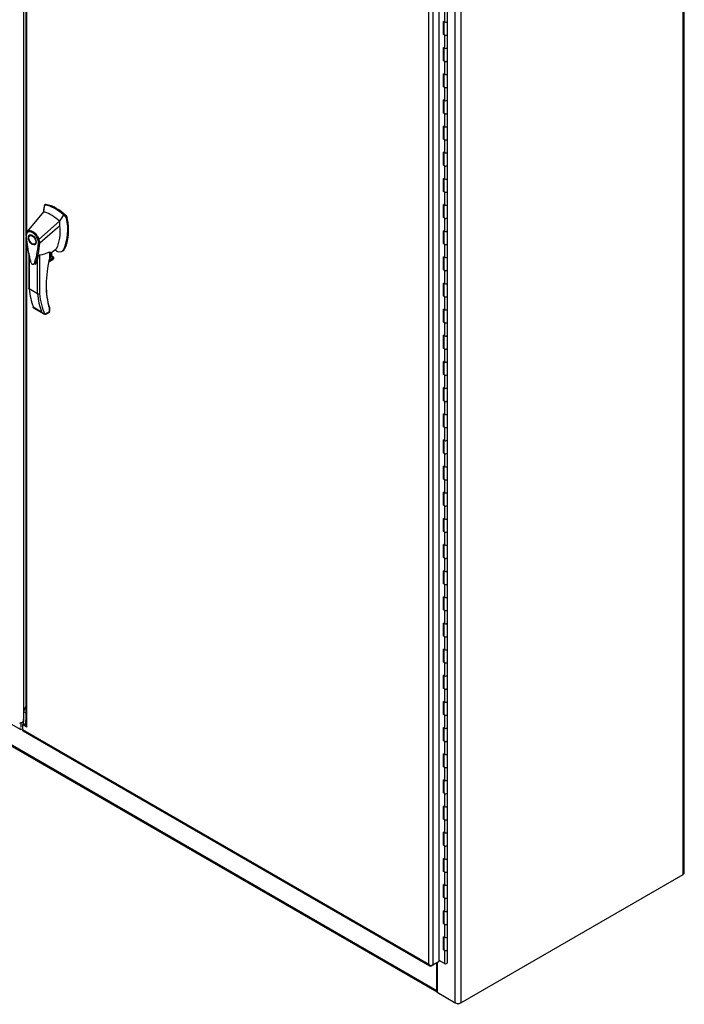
# Model space of a CAD drawing. Header units: inches. Extents: x 2 to 538, y -2 to 358.
# Tile 37 of 40: x 358 to 399, y 207 to 268. Entities that reach past the tile are written whole.
import ezdxf

# ---------------------------------------------------------------- set-up
doc = ezdxf.new("R2010")
doc.units = ezdxf.units.IN
doc.header["$MEASUREMENT"] = 0
for name, color, linetype in [('COM52825', 7, 'Continuous'), ('COM52847', 7, 'Continuous'), ('COM54578-80', 7, 'Continuous'), ('COM71126-2', 7, 'Continuous'), ('COM71133-2', 7, 'Continuous'), ('Default', 7, 'Continuous'), ('GSK11033', 7, 'Continuous'), ('HAN13064', 7, 'Continuous')]:
    doc.layers.add(name, color=color, linetype=linetype)

# ---------------------------------------------------------------- blocks, each defined once
blk = doc.blocks.new('SE5')
at = {"layer": 'COM52825', "color": 7, "linetype": 'Continuous'}
for p, q in [((358.198, 288.674), (358.198, 254.662)), ((358.252, 254.845), (358.252, 288.659)), ((383.358, 209.147), (383.358, 274.471)), ((383.62, 274.52), (383.62, 209.098)), ((384.017, 209.327), (384.017, 274.749)), ((358.198, 254.531), (358.198, 224.084)), ((358.252, 223.948), (358.252, 254.347)), ((358.076, 224.152), (357.987, 224.101)), ((357.987, 224.101), (357.987, 223.795)), ((358.252, 223.948), (357.987, 224.101)), ((357.987, 223.795), (383.358, 209.147)), ((358.199, 224.081), (358.076, 224.152)), ((358.026, 223.71), (383.439, 209.038)), ((383.358, 209.147), (383.358, 209.147)), ((383.358, 209.147), (383.358, 209.147)), ((383.359, 209.146), (383.358, 209.147)), ((383.358, 209.147), (383.358, 209.147)), ((383.358, 209.147), (383.358, 209.146)), ((383.446, 209.076), (383.426, 209.048)), ((383.62, 209.098), (383.531, 209.047)), ((383.62, 209.098), (384.017, 209.327)), ((384.019, 209.328), (384.017, 209.327)), ((384.019, 209.328), (384.019, 209.377))]:
    blk.add_line(p, q, dxfattribs=at)
for centre, radius, start, end in [((358.399, 224.084), 0.2, 180, 223.02175), ((383.567, 209.217), 0.22, 198.62729, 230.09427), ((383.61, 209.367), 0.334, 221.30638, 243.55695)]:
    blk.add_arc(centre, radius, start, end, dxfattribs=at)
for centre, major_axis, start_param, end_param in [((358.118, 223.87), (0.092, 0.16), 2.356194, 3.141593), ((383.531, 209.198), (0.093, 0.16), 2.9879, 3.926991), ((383.489, 209.173), (0.185, 0), 4.558696, 5.497787)]:
    blk.add_ellipse(centre, major_axis=major_axis, ratio=0.57735, start_param=start_param, end_param=end_param, dxfattribs=at)
at = {"layer": 'COM52847', "color": 7, "linetype": 'Continuous'}
for p, q in [((358.076, 224.983), (358.076, 288.131)), ((332.704, 238.329), (357.852, 223.81)), ((357.902, 223.946), (357.902, 224.251)), ((357.987, 223.844), (357.945, 223.819))]:
    blk.add_line(p, q, dxfattribs=at)
blk.add_arc((357.799, 224.574), 0.375, 272.2861, 317.59085, dxfattribs=at)
blk.add_ellipse((357.945, 223.97), major_axis=(0.093, 0.16), ratio=0.57735, start_param=2.356194, end_param=3.926991, dxfattribs=at)
at = {"layer": 'COM54578-80', "color": 7, "linetype": 'Continuous'}
for p, q in [((384.339, 268.797), (384.339, 267.979)), ((384.539, 268.027), (384.539, 268.845)), ((384.339, 267.979), (384.291, 268.007)), ((384.291, 267.191), (384.291, 268.007)), ((384.296, 268.004), (384.296, 267.239)), ((384.305, 267.999), (384.305, 267.212)), ((384.539, 267.212), (384.539, 268.028)), ((384.339, 267.164), (384.291, 267.191)), ((384.296, 267.239), (384.305, 267.234)), ((384.339, 267.164), (384.339, 266.346)), ((384.539, 266.394), (384.539, 267.212)), ((384.339, 266.346), (384.291, 266.374)), ((384.291, 265.558), (384.291, 266.374)), ((384.296, 266.371), (384.296, 265.606)), ((384.305, 266.366), (384.305, 265.579)), ((384.539, 265.579), (384.539, 266.395)), ((384.296, 265.606), (384.305, 265.601)), ((384.339, 265.531), (384.291, 265.558)), ((384.339, 265.531), (384.339, 264.713)), ((384.539, 264.761), (384.539, 265.579)), ((384.339, 264.713), (384.291, 264.741)), ((384.291, 263.925), (384.291, 264.741)), ((384.296, 264.738), (384.296, 263.973)), ((384.305, 264.733), (384.305, 263.946)), ((384.539, 263.946), (384.539, 264.762)), ((384.339, 263.898), (384.291, 263.925)), ((384.296, 263.973), (384.305, 263.968)), ((384.339, 263.898), (384.339, 263.08)), ((384.539, 263.128), (384.539, 263.946)), ((384.339, 263.08), (384.291, 263.108)), ((384.291, 262.292), (384.291, 263.108)), ((384.296, 263.105), (384.296, 262.34)), ((384.305, 263.1), (384.305, 262.313)), ((384.539, 262.313), (384.539, 263.129)), ((384.339, 262.265), (384.291, 262.292)), ((384.296, 262.34), (384.305, 262.335)), ((384.339, 262.265), (384.339, 261.447)), ((384.539, 261.495), (384.539, 262.313)), ((384.339, 261.447), (384.291, 261.475)), ((384.291, 260.659), (384.291, 261.475)), ((384.296, 261.472), (384.296, 260.707)), ((384.305, 261.467), (384.305, 260.68)), ((384.539, 260.68), (384.539, 261.496)), ((384.296, 260.707), (384.305, 260.702)), ((384.539, 259.862), (384.539, 260.68)), ((384.339, 260.632), (384.291, 260.659)), ((384.339, 260.632), (384.339, 259.814)), ((384.339, 259.814), (384.291, 259.842)), ((384.291, 259.026), (384.291, 259.842)), ((384.296, 259.839), (384.296, 259.074)), ((384.305, 259.834), (384.305, 259.047)), ((384.539, 259.047), (384.539, 259.863)), ((384.339, 258.999), (384.291, 259.026)), ((384.296, 259.074), (384.305, 259.069)), ((384.339, 258.999), (384.339, 258.181)), ((384.539, 258.229), (384.539, 259.047)), ((384.539, 257.414), (384.539, 258.23)), ((384.339, 258.181), (384.291, 258.209)), ((384.291, 257.393), (384.291, 258.209)), ((384.296, 258.206), (384.296, 257.441)), ((384.305, 258.201), (384.305, 257.414)), ((384.339, 257.366), (384.291, 257.393)), ((384.296, 257.441), (384.305, 257.436)), ((384.339, 257.366), (384.339, 256.548)), ((384.539, 256.596), (384.539, 257.414)), ((384.339, 256.548), (384.291, 256.576)), ((384.291, 255.76), (384.291, 256.576)), ((384.296, 256.574), (384.296, 255.808)), ((384.305, 256.568), (384.305, 255.781)), ((384.539, 255.781), (384.539, 256.597)), ((384.339, 255.733), (384.291, 255.76)), ((384.296, 255.808), (384.305, 255.803)), ((384.539, 254.963), (384.539, 255.781)), ((384.339, 255.733), (384.339, 254.915)), ((384.339, 254.915), (384.291, 254.943)), ((384.291, 254.127), (384.291, 254.943)), ((384.296, 254.941), (384.296, 254.175)), ((384.305, 254.935), (384.305, 254.148)), ((384.539, 254.148), (384.539, 254.964)), ((384.339, 254.1), (384.291, 254.127)), ((384.296, 254.175), (384.305, 254.17)), ((384.339, 254.1), (384.339, 253.282)), ((384.539, 253.33), (384.539, 254.148)), ((384.339, 253.282), (384.291, 253.31)), ((384.291, 252.494), (384.291, 253.31)), ((384.296, 253.308), (384.296, 252.542)), ((384.305, 253.302), (384.305, 252.515)), ((384.539, 252.515), (384.539, 253.331)), ((384.339, 252.467), (384.291, 252.494)), ((384.296, 252.542), (384.305, 252.537)), ((384.339, 252.467), (384.339, 251.65)), ((384.539, 251.697), (384.539, 252.515)), ((384.339, 251.65), (384.291, 251.677)), ((384.291, 250.861), (384.291, 251.677)), ((384.296, 251.675), (384.296, 250.909)), ((384.305, 251.669), (384.305, 250.882)), ((384.539, 250.882), (384.539, 251.698)), ((384.339, 250.834), (384.291, 250.861)), ((384.296, 250.909), (384.305, 250.904)), ((384.539, 250.064), (384.539, 250.882)), ((384.339, 250.834), (384.339, 250.017)), ((384.339, 250.017), (384.291, 250.044)), ((384.291, 249.228), (384.291, 250.044)), ((384.296, 250.042), (384.296, 249.276)), ((384.305, 250.036), (384.305, 249.249)), ((384.539, 249.249), (384.539, 250.065)), ((384.339, 249.201), (384.291, 249.228)), ((384.296, 249.276), (384.305, 249.271)), ((384.339, 249.201), (384.339, 248.384)), ((384.539, 248.431), (384.539, 249.249)), ((384.339, 248.384), (384.291, 248.411)), ((384.291, 247.595), (384.291, 248.411)), ((384.296, 248.409), (384.296, 247.643)), ((384.305, 248.403), (384.305, 247.616)), ((384.539, 247.616), (384.539, 248.432)), ((384.339, 247.568), (384.291, 247.595)), ((384.296, 247.643), (384.305, 247.638)), ((384.339, 247.568), (384.339, 246.751)), ((384.539, 246.798), (384.539, 247.616)), ((384.339, 246.751), (384.291, 246.778)), ((384.291, 245.962), (384.291, 246.778)), ((384.296, 246.776), (384.296, 246.01)), ((384.305, 246.77), (384.305, 245.983)), ((384.539, 245.983), (384.539, 246.799)), ((384.339, 245.935), (384.291, 245.962)), ((384.296, 246.01), (384.305, 246.005)), ((384.339, 245.935), (384.339, 245.118)), ((384.539, 245.165), (384.539, 245.983)), ((384.339, 245.118), (384.291, 245.145)), ((384.291, 244.329), (384.291, 245.145)), ((384.296, 245.143), (384.296, 244.377)), ((384.305, 245.137), (384.305, 244.35)), ((384.539, 244.35), (384.539, 245.166)), ((384.339, 244.302), (384.291, 244.329)), ((384.296, 244.377), (384.305, 244.372)), ((384.339, 244.302), (384.339, 243.485)), ((384.539, 243.532), (384.539, 244.35)), ((384.339, 243.485), (384.291, 243.512)), ((384.291, 242.696), (384.291, 243.512)), ((384.296, 243.51), (384.296, 242.745)), ((384.305, 243.504), (384.305, 242.717)), ((384.539, 242.717), (384.539, 243.533)), ((384.339, 242.669), (384.291, 242.696)), ((384.296, 242.745), (384.305, 242.739)), ((384.339, 242.669), (384.339, 241.852)), ((384.539, 241.899), (384.539, 242.717)), ((384.339, 241.852), (384.291, 241.879)), ((384.291, 241.063), (384.291, 241.879)), ((384.296, 241.877), (384.296, 241.112)), ((384.305, 241.871), (384.305, 241.084)), ((384.539, 241.084), (384.539, 241.9)), ((384.339, 241.036), (384.291, 241.063)), ((384.296, 241.112), (384.305, 241.106)), ((384.339, 241.036), (384.339, 240.219)), ((384.539, 240.266), (384.539, 241.084)), ((384.339, 240.219), (384.291, 240.246)), ((384.291, 239.43), (384.291, 240.246)), ((384.296, 240.244), (384.296, 239.479)), ((384.305, 240.238), (384.305, 239.451)), ((384.539, 239.451), (384.539, 240.267)), ((384.339, 239.403), (384.291, 239.43)), ((384.296, 239.479), (384.305, 239.473)), ((384.339, 239.403), (384.339, 238.586)), ((384.539, 238.633), (384.539, 239.451)), ((384.339, 238.586), (384.291, 238.613)), ((384.291, 237.797), (384.291, 238.613)), ((384.296, 238.611), (384.296, 237.846)), ((384.305, 238.605), (384.305, 237.818)), ((384.539, 237.818), (384.539, 238.634)), ((384.339, 237.77), (384.291, 237.797)), ((384.296, 237.846), (384.305, 237.84)), ((384.339, 237.77), (384.339, 236.953)), ((384.539, 237), (384.539, 237.818)), ((384.339, 236.953), (384.291, 236.98)), ((384.291, 236.164), (384.291, 236.98)), ((384.296, 236.978), (384.296, 236.213)), ((384.305, 236.972), (384.305, 236.185)), ((384.539, 236.185), (384.539, 237.001)), ((384.339, 236.137), (384.291, 236.164)), ((384.296, 236.213), (384.305, 236.207)), ((384.339, 236.137), (384.339, 235.32)), ((384.539, 235.367), (384.539, 236.185)), ((384.339, 235.32), (384.291, 235.347)), ((384.291, 234.531), (384.291, 235.347)), ((384.296, 235.345), (384.296, 234.58)), ((384.305, 235.339), (384.305, 234.552)), ((384.539, 234.552), (384.539, 235.368)), ((384.339, 234.504), (384.291, 234.531)), ((384.296, 234.58), (384.305, 234.574)), ((384.339, 234.504), (384.339, 233.687)), ((384.539, 233.734), (384.539, 234.552)), ((384.339, 233.687), (384.291, 233.714)), ((384.291, 232.898), (384.291, 233.714)), ((384.296, 233.712), (384.296, 232.947)), ((384.305, 233.706), (384.305, 232.919)), ((384.539, 232.919), (384.539, 233.735)), ((384.339, 232.871), (384.291, 232.898)), ((384.296, 232.947), (384.305, 232.941)), ((384.339, 232.871), (384.339, 232.054)), ((384.539, 232.101), (384.539, 232.919)), ((384.339, 232.054), (384.291, 232.081)), ((384.291, 231.265), (384.291, 232.081)), ((384.296, 232.079), (384.296, 231.314)), ((384.305, 232.073), (384.305, 231.286)), ((384.539, 231.286), (384.539, 232.102)), ((384.339, 231.238), (384.291, 231.265)), ((384.296, 231.314), (384.305, 231.308)), ((384.339, 231.238), (384.339, 230.421)), ((384.539, 230.468), (384.539, 231.286)), ((384.339, 230.421), (384.291, 230.448)), ((384.291, 229.632), (384.291, 230.448)), ((384.296, 230.446), (384.296, 229.681)), ((384.305, 230.44), (384.305, 229.653)), ((384.539, 229.653), (384.539, 230.469)), ((384.339, 229.605), (384.291, 229.632)), ((384.296, 229.681), (384.305, 229.675)), ((384.339, 229.605), (384.339, 228.788)), ((384.539, 228.835), (384.539, 229.653)), ((384.339, 228.788), (384.291, 228.815)), ((384.291, 227.999), (384.291, 228.815)), ((384.296, 228.813), (384.296, 228.048)), ((384.305, 228.807), (384.305, 228.02)), ((384.539, 228.02), (384.539, 228.836)), ((384.339, 227.972), (384.291, 227.999)), ((384.296, 228.048), (384.305, 228.042)), ((384.339, 227.972), (384.339, 227.155)), ((384.539, 227.202), (384.539, 228.02)), ((384.339, 227.155), (384.291, 227.182)), ((384.291, 226.366), (384.291, 227.182)), ((384.296, 227.18), (384.296, 226.415)), ((384.305, 227.174), (384.305, 226.387)), ((384.539, 226.387), (384.539, 227.203)), ((384.339, 226.339), (384.291, 226.366)), ((384.296, 226.415), (384.305, 226.409)), ((384.339, 226.339), (384.339, 225.522)), ((384.539, 225.569), (384.539, 226.387)), ((384.339, 225.522), (384.291, 225.549)), ((384.291, 224.733), (384.291, 225.549)), ((384.296, 225.547), (384.296, 224.782)), ((384.305, 225.541), (384.305, 224.754)), ((384.539, 224.754), (384.539, 225.57)), ((384.339, 224.706), (384.291, 224.733)), ((384.296, 224.782), (384.305, 224.776)), ((384.339, 224.706), (384.339, 223.889)), ((384.539, 223.936), (384.539, 224.754)), ((384.339, 223.889), (384.291, 223.916)), ((384.291, 223.1), (384.291, 223.916)), ((384.296, 223.914), (384.296, 223.149)), ((384.305, 223.908), (384.305, 223.121)), ((384.539, 223.121), (384.539, 223.937)), ((384.339, 223.073), (384.291, 223.1)), ((384.296, 223.149), (384.305, 223.143)), ((384.339, 223.073), (384.339, 222.256)), ((384.539, 222.303), (384.539, 223.121)), ((384.339, 222.256), (384.291, 222.283)), ((384.291, 221.467), (384.291, 222.283)), ((384.296, 222.281), (384.296, 221.516)), ((384.305, 222.275), (384.305, 221.488)), ((384.539, 221.488), (384.539, 222.304)), ((384.339, 221.44), (384.291, 221.467)), ((384.296, 221.516), (384.305, 221.51)), ((384.339, 221.44), (384.339, 220.623)), ((384.539, 220.67), (384.539, 221.488)), ((384.339, 220.623), (384.291, 220.65)), ((384.291, 219.834), (384.291, 220.65)), ((384.296, 220.648), (384.296, 219.883)), ((384.305, 220.642), (384.305, 219.855)), ((384.539, 219.855), (384.539, 220.671)), ((384.339, 219.807), (384.291, 219.834)), ((384.296, 219.883), (384.305, 219.877)), ((384.339, 219.807), (384.339, 218.99)), ((384.539, 219.037), (384.539, 219.855)), ((384.339, 218.99), (384.291, 219.017)), ((384.291, 218.201), (384.291, 219.017)), ((384.296, 219.015), (384.296, 218.25)), ((384.305, 219.009), (384.305, 218.222)), ((384.539, 218.222), (384.539, 219.038)), ((384.339, 218.174), (384.291, 218.201)), ((384.296, 218.25), (384.305, 218.244)), ((384.339, 218.174), (384.339, 217.357)), ((384.539, 217.404), (384.539, 218.222)), ((384.339, 217.357), (384.291, 217.384)), ((384.291, 216.568), (384.291, 217.384)), ((384.296, 217.382), (384.296, 216.617)), ((384.305, 217.376), (384.305, 216.589)), ((384.539, 216.589), (384.539, 217.405)), ((384.339, 216.541), (384.291, 216.568)), ((384.296, 216.617), (384.305, 216.611)), ((384.339, 216.541), (384.339, 215.724)), ((384.539, 215.771), (384.539, 216.589)), ((384.339, 215.724), (384.291, 215.751)), ((384.291, 214.935), (384.291, 215.751)), ((384.296, 215.749), (384.296, 214.984)), ((384.305, 215.743), (384.305, 214.956)), ((384.539, 214.956), (384.539, 215.772)), ((384.339, 214.908), (384.291, 214.935)), ((384.296, 214.984), (384.305, 214.978)), ((384.339, 214.908), (384.339, 214.091)), ((384.539, 214.138), (384.539, 214.956)), ((384.339, 214.091), (384.291, 214.118)), ((384.291, 213.302), (384.291, 214.118)), ((384.296, 214.116), (384.296, 213.351)), ((384.305, 214.11), (384.305, 213.323)), ((384.539, 213.323), (384.539, 214.139)), ((384.296, 213.351), (384.305, 213.345)), ((384.339, 213.275), (384.291, 213.302)), ((384.339, 213.275), (384.339, 212.458)), ((384.539, 212.505), (384.539, 213.323)), ((384.339, 212.458), (384.291, 212.485)), ((384.291, 211.669), (384.291, 212.485)), ((384.296, 212.483), (384.296, 211.718)), ((384.305, 212.477), (384.305, 211.69)), ((384.539, 211.69), (384.539, 212.506)), ((384.339, 211.642), (384.291, 211.669)), ((384.296, 211.718), (384.305, 211.712)), ((384.339, 211.642), (384.339, 210.825)), ((384.539, 210.872), (384.539, 211.69)), ((384.291, 210.036), (384.291, 210.852)), ((384.339, 210.825), (384.291, 210.852)), ((384.296, 210.85), (384.296, 210.085)), ((384.305, 210.844), (384.305, 210.057)), ((384.539, 210.057), (384.539, 210.873)), ((384.339, 210.009), (384.291, 210.036)), ((384.296, 210.085), (384.305, 210.079)), ((384.339, 210.009), (384.339, 209.192)), ((384.539, 209.24), (384.539, 210.057)), ((384.339, 209.192), (384.017, 209.378))]:
    blk.add_line(p, q, dxfattribs=at)
for centre, major_axis, start_param, end_param in [((384.422, 268.028), (-0.117, 0), 0.783092, 3.141593), ((384.422, 268.027), (-0.117, 0), 0.785398, 3.141593), ((384.422, 267.212), (0.135, 0), -3.507377, -3.404676), ((384.422, 267.212), (-0.117, 0), 0, 3.141593), ((384.422, 267.212), (-0.117, 0), 0.785398, 3.141593), ((384.422, 266.395), (-0.117, 0), 0.783092, 3.141593), ((384.422, 266.394), (-0.117, 0), 0.785398, 3.141593), ((384.422, 265.579), (0.135, 0), -3.507377, -3.404676), ((384.422, 265.579), (-0.117, 0), 0, 3.141593), ((384.422, 265.579), (-0.117, 0), 0.785398, 3.141593), ((384.422, 264.762), (-0.117, 0), 0.783092, 3.141593), ((384.422, 264.761), (-0.117, 0), 0.785398, 3.141593), ((384.422, 263.946), (0.135, 0), -3.507377, -3.404676), ((384.208, 264.262), (-0.076, 0.132), 4.366763, 4.535551), ((384.208, 264.262), (-0.076, 0.132), 3.31843, 3.487219), ((384.251, 264.287), (0.076, -0.132), -0.360117, -0.292584), ((384.422, 263.946), (-0.117, 0), 0, 3.141593), ((384.422, 263.946), (-0.117, 0), 0.785398, 3.141593), ((384.422, 263.129), (-0.117, 0), 0.783092, 3.141593), ((384.422, 263.128), (-0.117, 0), 0.785398, 3.141593), ((384.422, 262.313), (0.135, 0), -3.507377, -3.404676), ((384.422, 262.313), (-0.117, 0), 0, 3.141593), ((384.422, 262.313), (-0.117, 0), 0.785398, 3.141593), ((384.422, 261.496), (-0.117, 0), 0, 3.141593), ((384.422, 261.495), (-0.117, 0), 0.785398, 3.141593), ((384.422, 260.68), (0.135, 0), -3.507377, -3.404676), ((384.422, 260.68), (-0.117, 0), 0, 3.141593), ((384.422, 260.68), (-0.117, 0), 0.785398, 3.141593), ((384.422, 259.863), (-0.117, 0), 0.783092, 3.141593), ((384.422, 259.862), (-0.117, 0), 0.785398, 3.141593), ((384.422, 259.047), (0.135, 0), -3.507377, -3.404676), ((384.208, 259.363), (-0.076, 0.132), 4.366763, 4.535551), ((384.208, 259.363), (-0.076, 0.132), 3.31843, 3.487219), ((384.251, 259.388), (0.076, -0.132), -0.360117, -0.292583), ((384.422, 259.047), (-0.117, 0), 0, 3.141593), ((384.422, 259.047), (-0.117, 0), 0.785398, 3.141593), ((384.422, 258.23), (-0.117, 0), 0.783092, 3.141593), ((384.422, 258.229), (-0.117, 0), 0.785398, 3.141593), ((384.422, 257.414), (0.135, 0), -3.507377, -3.404676), ((384.422, 257.414), (-0.117, 0), 0, 3.141593), ((384.422, 257.414), (-0.117, 0), 0.785398, 3.141593), ((384.422, 256.597), (-0.117, 0), 0, 3.141593), ((384.422, 256.596), (-0.117, 0), 0.785398, 3.141593), ((384.422, 255.781), (0.135, 0), -3.507377, -3.404676), ((384.422, 255.781), (-0.117, 0), 0, 3.141593), ((384.422, 255.781), (-0.117, 0), 0.785398, 3.141593), ((384.422, 254.964), (-0.117, 0), 0.783092, 3.141593), ((384.422, 254.963), (-0.117, 0), 0.785398, 3.141593), ((384.422, 254.148), (0.135, 0), -3.507377, -3.404676), ((384.208, 254.464), (-0.076, 0.132), 4.366763, 4.535551), ((384.208, 254.464), (-0.076, 0.132), 3.31843, 3.487219), ((384.251, 254.489), (0.076, -0.132), -0.360117, -0.292582), ((384.422, 254.148), (-0.117, 0), 0, 3.141593), ((384.422, 254.148), (-0.117, 0), 0.785398, 3.141593), ((384.422, 253.331), (-0.117, 0), 0.783092, 3.141593), ((384.422, 253.33), (-0.117, 0), 0.785398, 3.141593), ((384.422, 252.515), (0.135, 0), -3.507377, -3.404676), ((384.422, 252.515), (-0.117, 0), 0, 3.141593), ((384.422, 252.515), (-0.117, 0), 0.785398, 3.141593), ((384.422, 251.698), (-0.117, 0), 0, 3.141593), ((384.422, 251.697), (-0.117, 0), 0.785398, 3.141593), ((384.422, 250.882), (0.135, 0), -3.507377, -3.404676), ((384.422, 250.882), (-0.117, 0), 0, 3.141593), ((384.422, 250.882), (-0.117, 0), 0.785398, 3.141593), ((384.422, 250.065), (-0.117, 0), 0, 3.141593), ((384.422, 250.064), (-0.117, 0), 0.785398, 3.141593), ((384.422, 249.249), (0.135, 0), -3.507377, -3.404676), ((384.208, 249.565), (-0.076, 0.132), 4.366763, 4.535551), ((384.208, 249.565), (-0.076, 0.132), 3.31843, 3.487219), ((384.251, 249.59), (0.076, -0.132), -0.360117, -0.292582), ((384.422, 249.249), (-0.117, 0), 0, 3.141593), ((384.422, 249.249), (-0.117, 0), 0.785398, 3.141593), ((384.422, 248.432), (-0.117, 0), 0.783092, 3.141593), ((384.422, 248.431), (-0.117, 0), 0.785398, 3.141593), ((384.422, 247.616), (0.135, 0), -3.507377, -3.404676), ((384.422, 247.616), (-0.117, 0), 0, 3.141593), ((384.422, 247.616), (-0.117, 0), 0.785398, 3.141593), ((384.422, 246.799), (-0.117, 0), 0, 3.141593), ((384.422, 246.798), (-0.117, 0), 0.785398, 3.141593), ((384.422, 245.983), (0.135, 0), -3.507377, -3.404676), ((384.422, 245.983), (-0.117, 0), 0, 3.141593), ((384.422, 245.983), (-0.117, 0), 0.785398, 3.141593), ((384.422, 245.166), (-0.117, 0), 0.783092, 3.141593), ((384.422, 245.165), (-0.117, 0), 0.785398, 3.141593), ((384.422, 244.35), (0.135, 0), -3.507377, -3.404676), ((384.208, 244.666), (-0.076, 0.132), 4.366763, 4.535551), ((384.208, 244.666), (-0.076, 0.132), 3.31843, 3.487219), ((384.251, 244.691), (0.076, -0.132), -0.360117, -0.292582), ((384.422, 244.35), (-0.117, 0), 0, 3.141593), ((384.422, 244.35), (-0.117, 0), 0.785398, 3.141593), ((384.422, 243.533), (-0.117, 0), 0.783092, 3.141593), ((384.422, 243.532), (-0.117, 0), 0.785398, 3.141593), ((384.422, 242.717), (0.135, 0), -3.507377, -3.404676), ((384.422, 242.717), (-0.117, 0), 0, 3.141593), ((384.422, 242.717), (-0.117, 0), 0.785398, 3.141593), ((384.422, 241.9), (-0.117, 0), 0, 3.141593), ((384.422, 241.899), (-0.117, 0), 0.785398, 3.141593), ((384.422, 241.084), (0.135, 0), -3.507377, -3.404676), ((384.422, 241.084), (-0.117, 0), 0, 3.141593), ((384.422, 241.084), (-0.117, 0), 0.785398, 3.141593), ((384.208, 239.767), (-0.076, 0.132), 4.366763, 4.535551), ((384.422, 240.267), (-0.117, 0), 0.783092, 3.141593), ((384.422, 240.266), (-0.117, 0), 0.785398, 3.141593), ((384.422, 239.451), (0.135, 0), -3.507377, -3.404676), ((384.208, 239.767), (-0.076, 0.132), 3.31843, 3.487219), ((384.251, 239.792), (0.076, -0.132), -0.360117, -0.292588), ((384.422, 239.451), (-0.117, 0), 0, 3.141593), ((384.422, 239.451), (-0.117, 0), 0.785398, 3.141593), ((384.422, 238.634), (-0.117, 0), 0.783092, 3.141593), ((384.422, 238.633), (-0.117, 0), 0.785398, 3.141593), ((384.422, 237.818), (0.135, 0), -3.507377, -3.404676), ((384.422, 237.818), (-0.117, 0), 0, 3.141593), ((384.422, 237.818), (-0.117, 0), 0.785398, 3.141593), ((384.422, 237.001), (-0.117, 0), 0, 3.141593), ((384.422, 237), (-0.117, 0), 0.785398, 3.141593), ((384.422, 236.185), (0.135, 0), -3.507377, -3.404676), ((384.422, 236.185), (-0.117, 0), 0, 3.141593), ((384.422, 236.185), (-0.117, 0), 0.785398, 3.141593), ((384.208, 234.868), (-0.076, 0.132), 4.366763, 4.535551), ((384.422, 235.368), (-0.117, 0), 0.783092, 3.141593), ((384.422, 235.367), (-0.117, 0), 0.785398, 3.141593), ((384.422, 234.552), (0.135, 0), -3.507377, -3.404676), ((384.208, 234.868), (-0.076, 0.132), 3.31843, 3.487219), ((384.251, 234.893), (0.076, -0.132), -0.360117, -0.292567), ((384.422, 234.552), (-0.117, 0), 0, 3.141593), ((384.422, 234.552), (-0.117, 0), 0.785398, 3.141593), ((384.422, 233.735), (-0.117, 0), 0.783092, 3.141593), ((384.422, 233.734), (-0.117, 0), 0.785398, 3.141593), ((384.422, 232.919), (0.135, 0), -3.507377, -3.404676), ((384.422, 232.919), (-0.117, 0), 0, 3.141593), ((384.422, 232.919), (-0.117, 0), 0.785398, 3.141593), ((384.422, 232.102), (-0.117, 0), 0.783092, 3.141593), ((384.422, 232.101), (-0.117, 0), 0.785398, 3.141593), ((384.422, 231.286), (0.135, 0), -3.507377, -3.404676), ((384.422, 231.286), (-0.117, 0), 0, 3.141593), ((384.422, 231.286), (-0.117, 0), 0.785398, 3.141593), ((384.208, 229.969), (-0.076, 0.132), 4.366763, 4.535551), ((384.422, 230.469), (-0.117, 0), 0.783092, 3.141593), ((384.422, 230.468), (-0.117, 0), 0.785398, 3.141593), ((384.422, 229.653), (0.135, 0), -3.507377, -3.404676), ((384.208, 229.969), (-0.076, 0.132), 3.31843, 3.487219), ((384.251, 229.994), (0.076, -0.132), -0.360117, -0.292582), ((384.422, 229.653), (-0.117, 0), 0, 3.141593), ((384.422, 229.653), (-0.117, 0), 0.785398, 3.141593), ((384.422, 228.836), (-0.117, 0), 0.783092, 3.141593), ((384.422, 228.835), (-0.117, 0), 0.785398, 3.141593), ((384.422, 228.02), (0.135, 0), -3.507377, -3.404676), ((384.422, 228.02), (-0.117, 0), 0, 3.141593), ((384.422, 228.02), (-0.117, 0), 0.785398, 3.141593), ((384.422, 227.203), (-0.117, 0), 0.783092, 3.141593), ((384.422, 227.202), (-0.117, 0), 0.785398, 3.141593), ((384.422, 226.387), (0.135, 0), -3.507377, -3.404676), ((384.422, 226.387), (-0.117, 0), 0, 3.141593), ((384.422, 226.387), (-0.117, 0), 0.785398, 3.141593), ((384.208, 225.07), (-0.076, 0.132), 4.366763, 4.535551), ((384.422, 225.57), (-0.117, 0), 0, 3.141593), ((384.422, 225.569), (-0.117, 0), 0.785398, 3.141593), ((384.422, 224.754), (0.135, 0), -3.507377, -3.404676), ((384.208, 225.07), (-0.076, 0.132), 3.31843, 3.487219), ((384.251, 225.095), (0.076, -0.132), -0.360117, -0.292563), ((384.422, 224.754), (-0.117, 0), 0, 3.141593), ((384.422, 224.754), (-0.117, 0), 0.785398, 3.141593), ((384.422, 223.937), (-0.117, 0), 0, 3.141593), ((384.422, 223.936), (-0.117, 0), 0.785398, 3.141593), ((384.422, 223.121), (0.135, 0), -3.507377, -3.404676), ((384.422, 223.121), (-0.117, 0), 0, 3.141593), ((384.422, 223.121), (-0.117, 0), 0.785398, 3.141593), ((384.422, 222.304), (-0.117, 0), 0.783092, 3.141593), ((384.422, 222.303), (-0.117, 0), 0.785398, 3.141593), ((384.422, 221.488), (0.135, 0), -3.507377, -3.404676), ((384.422, 221.488), (-0.117, 0), 0, 3.141593), ((384.422, 221.488), (-0.117, 0), 0.785398, 3.141593), ((384.208, 220.171), (-0.076, 0.132), 4.366763, 4.535551), ((384.422, 220.671), (-0.117, 0), 0.783092, 3.141593), ((384.422, 220.67), (-0.117, 0), 0.785398, 3.141593), ((384.422, 219.855), (0.135, 0), -3.507377, -3.404676), ((384.208, 220.171), (-0.076, 0.132), 3.31843, 3.487219), ((384.251, 220.196), (0.076, -0.132), -0.360117, -0.292603), ((384.422, 219.855), (-0.117, 0), 0, 3.141593), ((384.422, 219.855), (-0.117, 0), 0.785398, 3.141593), ((384.422, 219.038), (-0.117, 0), 0.783092, 3.141593), ((384.422, 219.037), (-0.117, 0), 0.785398, 3.141593), ((384.422, 218.222), (0.135, 0), -3.507377, -3.404676), ((384.422, 218.222), (-0.117, 0), 0, 3.141593), ((384.422, 218.222), (-0.117, 0), 0.785398, 3.141593), ((384.422, 217.405), (-0.117, 0), 0, 3.141593), ((384.422, 217.404), (-0.117, 0), 0.785398, 3.141593), ((384.422, 216.589), (0.135, 0), -3.507377, -3.404676), ((384.422, 216.589), (-0.117, 0), 0, 3.141593), ((384.422, 216.589), (-0.117, 0), 0.785398, 3.141593), ((384.208, 215.272), (-0.076, 0.132), 4.366763, 4.535551), ((384.422, 215.772), (-0.117, 0), 0, 3.141593), ((384.422, 215.771), (-0.117, 0), 0.785398, 3.141593), ((384.422, 214.956), (0.135, 0), -3.507377, -3.404676), ((384.208, 215.272), (-0.076, 0.132), 3.31843, 3.487219), ((384.251, 215.297), (0.076, -0.132), -0.360117, -0.292582), ((384.422, 214.956), (-0.117, 0), 0, 3.141593), ((384.422, 214.956), (-0.117, 0), 0.785398, 3.141593), ((384.422, 214.139), (-0.117, 0), 0, 3.141593), ((384.422, 214.138), (-0.117, 0), 0.785398, 3.141593), ((384.422, 213.323), (0.135, 0), -3.507377, -3.404676), ((384.422, 213.323), (-0.117, 0), 0, 3.141593), ((384.422, 213.323), (-0.117, 0), 0.785398, 3.141593), ((384.422, 212.506), (-0.117, 0), 0, 3.141593), ((384.422, 212.505), (-0.117, 0), 0.785398, 3.141593), ((384.422, 211.69), (0.135, 0), -3.507377, -3.404676), ((384.422, 211.69), (-0.117, 0), 0, 3.141593), ((384.422, 211.69), (-0.117, 0), 0.785398, 3.141593), ((384.208, 210.373), (-0.076, 0.132), 4.366763, 4.535551), ((384.208, 210.373), (-0.076, 0.132), 3.31843, 3.487219), ((384.422, 210.873), (-0.117, 0), 0.783092, 3.141593), ((384.422, 210.872), (-0.117, 0), 0.785398, 3.141593), ((384.422, 210.057), (0.135, 0), -3.507377, -3.404676), ((384.251, 210.398), (0.076, -0.132), -0.360117, -0.292582), ((384.422, 210.057), (-0.117, 0), 0, 3.141593), ((384.422, 210.057), (-0.117, 0), 0.785398, 3.141593), ((384.422, 209.24), (-0.117, 0), 0.785398, 3.141593), ((384.422, 209.201), (0.05, 0), 4.601838, 4.82294)]:
    blk.add_ellipse(centre, major_axis=major_axis, ratio=0.57735, start_param=start_param, end_param=end_param, dxfattribs=at)
at = {"layer": 'COM71126-2', "color": 7, "linetype": 'Continuous'}
for p, q in [((399.248, 214.753), (399.248, 284.869)), ((399.322, 214.855), (399.322, 284.972)), ((385.018, 206.741), (385.018, 276.858)), ((385.371, 276.858), (385.371, 206.741)), ((385.371, 206.741), (399.248, 214.753)), ((383.89, 209.254), (383.89, 207.392)), ((383.89, 207.392), (385.018, 206.741))]:
    blk.add_line(p, q, dxfattribs=at)
for centre, start_param, end_param in [((399.072, 214.855), 2.356194, 3.141593), ((385.195, 206.843), 0.785398, 2.356194)]:
    blk.add_ellipse(centre, major_axis=(-0.25, 0), ratio=0.57735, start_param=start_param, end_param=end_param, dxfattribs=at)
at = {"layer": 'COM71133-2', "color": 7, "linetype": 'Continuous'}
for p, q in [((332.471, 237.181), (383.869, 207.506)), ((332.523, 237.067), (383.89, 207.41)), ((383.869, 207.506), (383.869, 209.242)), ((385.195, 206.639), (385.018, 206.741)), ((385.371, 206.741), (385.195, 206.639)), ((385.195, 206.639), (385.195, 206.699))]:
    blk.add_line(p, q, dxfattribs=at)
blk.add_ellipse((384.046, 207.608), major_axis=(0.125, 0.217), ratio=0.57735, start_param=2.356194, end_param=2.851129, dxfattribs=at)
at = {"layer": 'GSK11033', "color": 7, "linetype": 'Continuous'}
for p, q in [((358.198, 225.256), (358.053, 224.932)), ((358.053, 224.932), (358.198, 224.848)), ((358.053, 224.932), (358.053, 224.301)), ((358.055, 224.14), (358.055, 224.421)), ((358.188, 224.344), (358.198, 224.35)), ((358.188, 224.087), (358.188, 224.344)), ((358.188, 224.344), (358.198, 224.338))]:
    blk.add_line(p, q, dxfattribs=at)
at = {"layer": 'HAN13064', "color": 7, "linetype": 'Continuous'}
for p, q in [((359.342, 256.461), (359.291, 256.114)), ((359.352, 256.503), (359.342, 256.461)), ((359.431, 256.57), (359.373, 256.536)), ((359.407, 256.542), (359.463, 256.575)), ((359.291, 256.114), (358.285, 254.891)), ((360.678, 255.809), (360.55, 255.931)), ((360.678, 255.809), (360.734, 255.841)), ((360.291, 255.537), (359.019, 254.401)), ((360.733, 255.706), (360.789, 255.739)), ((358.271, 254.868), (358.241, 254.831)), ((358.542, 254.685), (358.453, 254.634)), ((358.753, 254.114), (358.842, 254.165)), ((359.069, 254.166), (359.071, 254.167)), ((358.375, 253.535), (358.375, 251.342)), ((358.402, 253.407), (358.402, 251.304)), ((359.045, 253.441), (359.045, 251.011)), ((359.688, 253.273), (359.805, 253.341)), ((359.689, 253.277), (359.689, 253.618)), ((359.706, 253.519), (360.047, 253.764)), ((359.706, 253.301), (359.706, 253.599)), ((359.805, 253.341), (359.805, 253.59)), ((359.814, 253.354), (359.814, 253.597)), ((359.936, 253.29), (359.814, 253.361)), ((360.047, 253.764), (360.079, 253.787)), ((360.457, 253.656), (360.516, 253.69)), ((360.564, 253.77), (360.621, 253.803)), ((358.918, 251.006), (358.918, 253.186)), ((359.626, 252.999), (359.895, 253.154)), ((359.629, 253.011), (359.926, 253.183)), ((359.955, 253.252), (359.642, 253.071)), ((359.654, 253.127), (359.936, 253.29)), ((358.918, 251.006), (358.402, 251.304)), ((358.666, 250.182), (359.183, 249.884)), ((358.694, 250.111), (359.32, 249.749)), ((359.379, 249.727), (359.667, 249.894)), ((359.449, 249.737), (359.664, 249.861)), ((359.667, 249.894), (359.667, 250.093)), ((359.694, 249.913), (359.694, 250.074))]:
    blk.add_line(p, q, dxfattribs=at)
for centre, radius, start, end in [((359.399, 256.495), 0.0478, 80.57156, 170.09371), ((360.528, 255.662), 0.21, 12.12422, 44.31154), ((357.831, 254.983), 2.99, 336.06491, 13.99549), ((358.549, 254.681), 0.337, 141.55217, 184.2383), ((358.537, 254.626), 0.32, 141.11203, 182.47497), ((366.033, 255.193), 7.837, 184.7698, 193.72536), ((354.1, 254.53), 4.984, 340.56542, 355.82537), ((358.941, 254.564), 0.181, 272.98106, 295.53925), ((358.282, 254.152), 0.708, 1.4293, 19.06819), ((359.034, 254.252), 0.0931, 241.17241, 292.54547), ((358.315, 254.126), 0.755, 2.98151, 21.32136), ((358.778, 255.673), 2.248, 276.83272, 293.90537), ((359.646, 253.301), 0.06, 346.46287, 360), ((358.694, 250.569), 3.418, 65.17768, 67.57798), ((359.832, 253.255), 0.119, 301.76301, 322.50066), ((359.917, 253.257), 0.0385, 352.48421, 59.47215), ((358.977, 251.125), 0.133, 243.40997, 300.79876), ((359.493, 250.067), 0.36, 210.45213, 251.46621), ((359.234, 249.791), 0.158, 335.6435, 336.40064), ((359.634, 249.913), 0.06, 300, 360)]:
    blk.add_arc(centre, radius, start, end, dxfattribs=at)
for centre, major_axis, ratio, start_param, end_param in [((361.903, 254.286), (-1.861, 3.223), 0.57735, 0.554197, 0.695702), ((360.042, 254.197), (-1.292, 2.238), 0.57735, 5.216072, 5.852948), ((359.494, 256.462), (0.062, -0.108), 0.57735, 2.711356, 3.141593), ((360.099, 254.23), (-1.292, 2.238), 0.57735, 5.142626, 5.852948), ((359.791, 254.052), (-1.142, 1.979), 0.57735, -0.49151, -0.47064), ((359.791, 254.052), (-1.142, 1.979), 0.57735, -0.533193, -0.49151), ((359.791, 254.052), (-1.142, 1.979), 0.57735, 5.183029, 5.749992), ((360.704, 255.763), (0.063, -0.108), 0.57735, 1.032882, 2.001033), ((357.93, 256.29), (1.711, -2.963), 0.57735, 0.347274, 0.9125), ((357.93, 256.29), (1.711, -2.963), 0.57735, 0.961917, 1.005578), ((357.93, 256.29), (1.711, -2.963), 0.57735, 0.934083, 0.961917), ((357.93, 256.29), (1.711, -2.963), 0.57735, 0.9125, 0.934083), ((358.238, 256.467), (1.861, -3.223), 0.57735, 0.347274, 1.032882), ((358.692, 254.425), (0.175, -0.303), 0.57735, 3.396895, 3.682808), ((358.692, 254.425), (0.175, -0.303), 0.57735, 5.74197, 6.027883), ((359.646, 253.301), (-0.06, 0), 0.57735, 2.356194, 3.141593), ((359.642, 253.413), (-0.101, -0.175), 0.57735, 1.252561, 2.850817), ((359.631, 253.419), (-0.094, -0.162), 0.57735, 1.387509, 2.781037), ((359.784, 253.354), (-0.03, 0), 0.57735, 2.356194, 3.141593), ((359.833, 254.162), (-0.225, 0.39), 0.57735, 3.216536, 3.488867), ((360.084, 254.307), (0.375, -0.65), 0.57735, -0.71714, -0.516378), ((360.084, 254.307), (-0.375, 0.65), 0.57735, 2.625215, 3.488867), ((360.141, 254.34), (-0.375, 0.65), 0.57735, 3.141593, 3.488867), ((364.047, 254.168), (-3.239, -5.609), 0.57735, 5.185461, 5.79467), ((359.646, 253.301), (-0.0583, 0.014), 0.372014, 2.470308, 3.141593), ((359.869, 253.227), (-0.062, -0.108), 0.57735, 1.492881, 2.113829), ((364.005, 254.193), (-3.209, -5.557), 0.57735, 5.502451, 5.79467), ((363.592, 255.064), (-3.7, -6.408), 0.57735, -0.658671, -0.441314), ((364.108, 254.766), (-3.7, -6.408), 0.57735, -0.658671, -0.441314), ((364.172, 254.729), (-3.655, -6.33), 0.57735, 5.625294, 5.881649), ((359.604, 249.93), (-0.0623, 0.0676), 0.368973, 3.059018, 3.844416), ((359.625, 250.117), (-0.0573, -0.0179), 0.720992, 3.145085, 3.727547), ((359.625, 250.117), (-0.0573, -0.0179), 0.720992, 2.15675, 3.145085), ((359.604, 249.93), (-0.0897, 0.0201), 0.368973, 2.438769, 3.224167)]:
    blk.add_ellipse(centre, major_axis=major_axis, ratio=ratio, start_param=start_param, end_param=end_param, dxfattribs=at)
for major_axis in [(0.175, -0.303), (0.15, -0.26)]:
    blk.add_ellipse((358.603, 254.374), major_axis=major_axis, ratio=0.57735, dxfattribs=at)
for points in [[(360.55, 255.931), (360.464, 255.799), (360.378, 255.668), (360.291, 255.537)], [(360.33, 255.258), (359.91, 254.895), (359.491, 254.531), (359.071, 254.167)], [(358.8, 252.871), (358.795, 252.855), (358.787, 252.843), (358.775, 252.835)]]:
    blk.add_open_spline(points, degree=3, dxfattribs=at)
for points, knots in [([(358.213, 254.657), (358.208, 254.653), (358.205, 254.65), (358.2, 254.642), (358.199, 254.638), (358.2, 254.632), (358.2, 254.63), (358.202, 254.626), (358.203, 254.624), (358.206, 254.62), (358.208, 254.619), (358.212, 254.615), (358.215, 254.614), (358.217, 254.612)], [0, 0, 0, 0, 0.25, 0.25, 0.5, 0.5, 0.625, 0.625, 0.75, 0.75, 0.875, 0.875, 1, 1, 1, 1]), ([(358.217, 254.612), (358.238, 254.326), (358.275, 254.034), (358.356, 253.588), (358.387, 253.438), (358.44, 253.21), (358.459, 253.134), (358.485, 253.038), (358.489, 253.019), (358.503, 252.981), (358.513, 252.962), (358.546, 252.909), (358.576, 252.88), (358.636, 252.845), (358.665, 252.841), (358.698, 252.857), (358.707, 252.866), (358.72, 252.889), (358.725, 252.903), (358.75, 252.969), (358.768, 253.024), (358.821, 253.191), (358.852, 253.305), (358.932, 253.658), (358.969, 253.907), (358.989, 254.17)], [0, 0, 0, 0, 0.25, 0.25, 0.375, 0.375, 0.4375, 0.4375, 0.453125, 0.453125, 0.46875, 0.46875, 0.5, 0.5, 0.53125, 0.53125, 0.546875, 0.546875, 0.5625, 0.5625, 0.625, 0.625, 0.75, 0.75, 1, 1, 1, 1]), ([(358.285, 254.891), (358.279, 254.883), (358.275, 254.872), (358.276, 254.849), (358.281, 254.837), (358.288, 254.827)], [0, 0, 0, 0, 0.5, 0.5, 1, 1, 1, 1]), ([(358.285, 254.891), (358.307, 254.912), (358.333, 254.928), (358.391, 254.948), (358.422, 254.952), (358.489, 254.949), (358.524, 254.941), (358.596, 254.914), (358.633, 254.895), (358.706, 254.846), (358.742, 254.816), (358.811, 254.749), (358.843, 254.712), (358.904, 254.63), (358.932, 254.586), (358.98, 254.496), (359.002, 254.448), (359.019, 254.401)], [0, 0, 0, 0, 0.125, 0.125, 0.25, 0.25, 0.375, 0.375, 0.5, 0.5, 0.625, 0.625, 0.75, 0.75, 0.875, 0.875, 1, 1, 1, 1]), ([(358.95, 254.384), (358.935, 254.427), (358.916, 254.469), (358.888, 254.52), (358.883, 254.53), (358.871, 254.55), (358.865, 254.56), (358.846, 254.59), (358.833, 254.609), (358.805, 254.645), (358.791, 254.663), (358.769, 254.689), (358.761, 254.697), (358.746, 254.713), (358.738, 254.721), (358.699, 254.759), (358.667, 254.785), (358.6, 254.83), (358.568, 254.847), (358.527, 254.862), (358.519, 254.865), (358.503, 254.87), (358.495, 254.872), (358.471, 254.877), (358.456, 254.879), (358.426, 254.881), (358.411, 254.881), (358.383, 254.877), (358.369, 254.874), (358.331, 254.86), (358.308, 254.846), (358.288, 254.827)], [0, 0, 0, 0, 0.125, 0.125, 0.15625, 0.15625, 0.1875, 0.1875, 0.25, 0.25, 0.3125, 0.3125, 0.34375, 0.34375, 0.375, 0.375, 0.5, 0.5, 0.625, 0.625, 0.65625, 0.65625, 0.6875, 0.6875, 0.75, 0.75, 0.8125, 0.8125, 0.875, 0.875, 1, 1, 1, 1]), ([(358.918, 253.186), (358.929, 253.227), (358.943, 253.269), (358.97, 253.335), (358.98, 253.357), (358.999, 253.392), (359.005, 253.404), (359.018, 253.421), (359.023, 253.427), (359.034, 253.437), (359.04, 253.441), (359.045, 253.441)], [0, 0, 0, 0, 0.5, 0.5, 0.75, 0.75, 0.875, 0.875, 0.9375, 0.9375, 1, 1, 1, 1]), ([(359.689, 253.618), (359.691, 253.619), (359.694, 253.62), (359.697, 253.62), (359.699, 253.619), (359.703, 253.617), (359.704, 253.614), (359.706, 253.609), (359.706, 253.605), (359.706, 253.601), (359.706, 253.601), (359.706, 253.6)], [0, 0, 0, 0, 0.0625, 0.0625, 0.125, 0.125, 0.25, 0.25, 0.375, 0.375, 0.3976584, 0.3976584, 0.3976584, 0.3976584]), ([(358.918, 253.186), (358.898, 253.117), (358.877, 253.049), (358.842, 252.949), (358.829, 252.915), (358.809, 252.866), (358.799, 252.852), (358.787, 252.843)], [0, 0, 0, 0, 0.2045748, 0.2045748, 0.3106572, 0.3106572, 0.3644617, 0.3644617, 0.3644617, 0.3644617]), ([(358.402, 251.304), (358.397, 251.306), (358.394, 251.309), (358.387, 251.315), (358.384, 251.318), (358.38, 251.324), (358.378, 251.328), (358.376, 251.335), (358.375, 251.338), (358.375, 251.342)], [0, 0, 0, 0, 0.125, 0.125, 0.25, 0.25, 0.375, 0.375, 0.4994523, 0.4994523, 0.4994523, 0.4994523]), ([(358.694, 250.111), (358.691, 250.113), (358.688, 250.115), (358.682, 250.12), (358.679, 250.123), (358.671, 250.134), (358.668, 250.142), (358.666, 250.156), (358.665, 250.16), (358.665, 250.171), (358.666, 250.176), (358.666, 250.182)], [0.2815674, 0.2815674, 0.2815674, 0.2815674, 0.375, 0.375, 0.5, 0.5, 0.75, 0.75, 0.875, 0.875, 1, 1, 1, 1]), ([(359.378, 249.725), (359.394, 249.722), (359.407, 249.722), (359.426, 249.726), (359.432, 249.728), (359.441, 249.733), (359.445, 249.735), (359.448, 249.737)], [0, 0, 0, 0, 0.25, 0.25, 0.375, 0.375, 0.4533737, 0.4533737, 0.4533737, 0.4533737]), ([(359.694, 250.074), (359.694, 250.074), (359.694, 250.074), (359.692, 250.075), (359.689, 250.077), (359.68, 250.084), (359.674, 250.088), (359.667, 250.093)], [0.4406417, 0.4406417, 0.4406417, 0.4406417, 0.5, 0.5, 0.75, 0.75, 1, 1, 1, 1]), ([(359.694, 250.074), (359.694, 250.074), (359.694, 250.079), (359.692, 250.1), (359.687, 250.118), (359.682, 250.135)], [0, 0, 0, 0, 0.010769, 0.221303, 1, 1, 1, 1])]:
    blk.add_open_spline(points, degree=3, knots=knots, dxfattribs=at)

msp = doc.modelspace()

# ---------------------------------------------------------------- block references
at = {"layer": 'Default'}
msp.add_blockref('SE5', (0, 0), dxfattribs=at)

doc.saveas('drawing.dxf')
